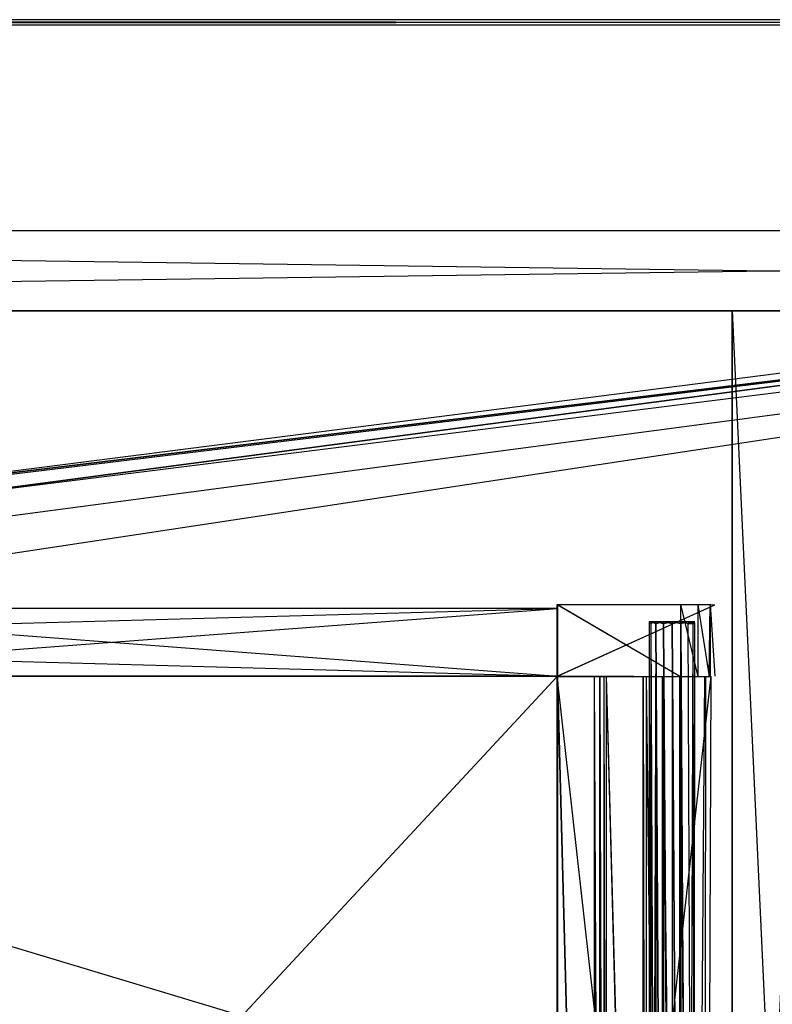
# Model space of a CAD drawing. Extents: x 0 to 1.4, y -0.5 to 0.
# Tile 18 of 39: x 0.52 to 0.7, y -0.23 to 0. Entities that reach past the tile are written whole.
import ezdxf

# ---------------------------------------------------------------- set-up
doc = ezdxf.new("R2010")
doc.units = 0
for name, color, linetype in [('L10_DRAWERBOX_LEGATO_SIP_4_X_58', 7, 'CONTINUOUS'), ('L12_DRAWERBOX_LEGATO_SIP_2_X_21', 7, 'CONTINUOUS'), ('L14_DRAWERBOX_LEGATO_SIP_0_X_37', 7, 'CONTINUOUS'), ('L17_KORPUS_LEGATO_MS_X_190__Y_4', 7, 'CONTINUOUS'), ('L19_KORPUS_LEGATO_BO_X_13620__Y', 7, 'CONTINUOUS'), ('L20_KORPUS_LEGATO_RWT_X_13620__', 7, 'CONTINUOUS'), ('L27_PLATTE_LEGATO_N_B13300__0__', 7, 'CONTINUOUS'), ('L37_DRAWERBOX_LEGATO_REL_7_X_13', 7, 'CONTINUOUS'), ('L39_DRAWERBOX_LEGATO_REL_5_X_36', 7, 'CONTINUOUS'), ('L41_DRAWERBOX_LEGATO_REL_3_X_58', 7, 'CONTINUOUS'), ('L42_DRAWERBOX_LEGATO_REL_2_X_58', 7, 'CONTINUOUS'), ('L44_DRAWERBOX_LEGATO_REL_0_X_37', 7, 'CONTINUOUS'), ('L7_DRAWERBOX_LEGATO_SIP_7_X_365', 7, 'CONTINUOUS')]:
    doc.layers.add(name, color=color, linetype=linetype)

msp = doc.modelspace()

# ---------------------------------------------------------------- linework, layer by layer
at = {"layer": 'L10_DRAWERBOX_LEGATO_SIP_4_X_58', "color": 8}
for points, invisible_edges in [([(0.649054, -0.1555, 0.398), (0.438301, -0.382499, 0.398), (0.438301, -0.1555, 0.398), (0.649054, -0.1555, 0.398)], 13), ([(0.438301, -0.382499, 0.398), (0.649054, -0.1555, 0.398), (0.649054, -0.382499, 0.398), (0.438301, -0.382499, 0.398)], 14), ([(0.649054, -0.382499, 0.382), (0.438301, -0.1555, 0.382), (0.438301, -0.382499, 0.382), (0.649054, -0.382499, 0.382)], 13), ([(0.438301, -0.1555, 0.382), (0.649054, -0.382499, 0.382), (0.649054, -0.1555, 0.382), (0.438301, -0.1555, 0.382)], 14), ([(0.649054, -0.1555, 0.382), (0.438301, -0.1555, 0.398), (0.438301, -0.1555, 0.382), (0.649054, -0.1555, 0.382)], 13), ([(0.438301, -0.1555, 0.398), (0.649054, -0.1555, 0.382), (0.649054, -0.1555, 0.398), (0.438301, -0.1555, 0.398)], 14), ([(0.649054, -0.382499, 0.398), (0.649054, -0.1555, 0.382), (0.649054, -0.382499, 0.382), (0.649054, -0.382499, 0.398)], 13), ([(0.649054, -0.1555, 0.382), (0.649054, -0.382499, 0.398), (0.649054, -0.1555, 0.398), (0.649054, -0.1555, 0.382)], 14)]:
    msp.add_3dface(points, dxfattribs=dict(at, invisible_edges=invisible_edges))
at = {"layer": 'L12_DRAWERBOX_LEGATO_SIP_2_X_21', "color": 8}
for points, invisible_edges in [([(0.649054, -0.1555, 0.466), (0.438014, -0.1395, 0.466), (0.438014, -0.1555, 0.466), (0.649054, -0.1555, 0.466)], 13), ([(0.438014, -0.1395, 0.466), (0.649054, -0.1555, 0.466), (0.649054, -0.1395, 0.466), (0.438014, -0.1395, 0.466)], 14), ([(0.438014, -0.1395, 0.466), (0.649054, -0.1395, 0.382), (0.438014, -0.1395, 0.382), (0.438014, -0.1395, 0.466)], 13), ([(0.649054, -0.1395, 0.382), (0.438014, -0.1395, 0.466), (0.649054, -0.1395, 0.466), (0.649054, -0.1395, 0.382)], 14), ([(0.649054, -0.1395, 0.382), (0.438014, -0.1555, 0.382), (0.438014, -0.1395, 0.382), (0.649054, -0.1395, 0.382)], 13), ([(0.438014, -0.1555, 0.382), (0.649054, -0.1395, 0.382), (0.649054, -0.1555, 0.382), (0.438014, -0.1555, 0.382)], 14), ([(0.649054, -0.1555, 0.382), (0.649054, -0.1395, 0.466), (0.649054, -0.1555, 0.466), (0.649054, -0.1555, 0.382)], 13), ([(0.649054, -0.1395, 0.466), (0.649054, -0.1555, 0.382), (0.649054, -0.1395, 0.382), (0.649054, -0.1395, 0.466)], 14), ([(0.649054, -0.1555, 0.466), (0.438014, -0.1555, 0.382), (0.649054, -0.1555, 0.382), (0.649054, -0.1555, 0.466)], 13), ([(0.438014, -0.1555, 0.382), (0.649054, -0.1555, 0.466), (0.438014, -0.1555, 0.466), (0.438014, -0.1555, 0.382)], 14)]:
    msp.add_3dface(points, dxfattribs=dict(at, invisible_edges=invisible_edges))
at = {"layer": 'L14_DRAWERBOX_LEGATO_SIP_0_X_37', "color": 8}
for points, invisible_edges in [([(0.649054, -0.138513, 0.467076), (0.682372, -0.138536, 0.465087), (0.685302, -0.138468, 0.457627), (0.649054, -0.138513, 0.467076)], 14), ([(0.649054, -0.138513, 0.467076), (0.685302, -0.138468, 0.457627), (0.686397, -0.138651, 0.382007), (0.649054, -0.138513, 0.467076)], 14), ([(0.649054, -0.138513, 0.467076), (0.67826, -0.138525, 0.467023), (0.682372, -0.138536, 0.465087), (0.649054, -0.138513, 0.467076)], 14), ([(0.649054, -0.138513, 0.467076), (0.686397, -0.138651, 0.382007), (0.649054, -0.13865, 0.382), (0.649054, -0.138513, 0.467076)], 14), ([(0.649054, -0.138513, 0.467076), (0.649054, -0.1555, 0.382), (0.649054, -0.155637, 0.467076), (0.649054, -0.138513, 0.467076)], 13), ([(0.649054, -0.1555, 0.382), (0.649054, -0.138513, 0.467076), (0.649054, -0.13865, 0.382), (0.649054, -0.1555, 0.382)], 14), ([(0.67826, -0.155625, 0.467023), (0.649054, -0.138513, 0.467076), (0.649054, -0.155637, 0.467076), (0.67826, -0.155625, 0.467023)], 13), ([(0.649054, -0.138513, 0.467076), (0.67826, -0.155625, 0.467023), (0.67826, -0.138525, 0.467023), (0.649054, -0.138513, 0.467076)], 14), ([(0.686397, -0.138651, 0.382007), (0.649054, -0.1555, 0.382), (0.649054, -0.13865, 0.382), (0.686397, -0.138651, 0.382007)], 13), ([(0.649054, -0.1555, 0.382), (0.686397, -0.138651, 0.382007), (0.686397, -0.155499, 0.382007), (0.649054, -0.1555, 0.382)], 14), ([(0.682372, -0.155614, 0.465087), (0.67826, -0.138525, 0.467023), (0.67826, -0.155625, 0.467023), (0.682372, -0.155614, 0.465087)], 13), ([(0.67826, -0.138525, 0.467023), (0.682372, -0.155614, 0.465087), (0.682372, -0.138536, 0.465087), (0.67826, -0.138525, 0.467023)], 14), ([(0.682372, -0.138536, 0.465087), (0.685057, -0.138542, 0.461336), (0.685302, -0.138468, 0.457627), (0.682372, -0.138536, 0.465087)], 14), ([(0.685057, -0.155608, 0.461336), (0.682372, -0.138536, 0.465087), (0.682372, -0.155614, 0.465087), (0.685057, -0.155608, 0.461336)], 13), ([(0.682372, -0.138536, 0.465087), (0.685057, -0.155608, 0.461336), (0.685057, -0.138542, 0.461336), (0.682372, -0.138536, 0.465087)], 14), ([(0.685302, -0.138468, 0.457627), (0.685057, -0.155608, 0.461336), (0.685302, -0.155682, 0.457627), (0.685302, -0.138468, 0.457627)], 13), ([(0.685057, -0.155608, 0.461336), (0.685302, -0.138468, 0.457627), (0.685057, -0.138542, 0.461336), (0.685057, -0.155608, 0.461336)], 14), ([(0.686397, -0.155499, 0.382007), (0.685302, -0.138468, 0.457627), (0.685302, -0.155682, 0.457627), (0.686397, -0.155499, 0.382007)], 13), ([(0.685302, -0.138468, 0.457627), (0.686397, -0.155499, 0.382007), (0.686397, -0.138651, 0.382007), (0.685302, -0.138468, 0.457627)], 14), ([(0.685302, -0.155682, 0.457627), (0.649054, -0.1555, 0.382), (0.686397, -0.155499, 0.382007), (0.685302, -0.155682, 0.457627)], 14), ([(0.649054, -0.155637, 0.467076), (0.649054, -0.1555, 0.382), (0.685302, -0.155682, 0.457627), (0.649054, -0.155637, 0.467076)], 14), ([(0.649054, -0.155637, 0.467076), (0.685302, -0.155682, 0.457627), (0.682372, -0.155614, 0.465087), (0.649054, -0.155637, 0.467076)], 14), ([(0.649054, -0.155637, 0.467076), (0.682372, -0.155614, 0.465087), (0.67826, -0.155625, 0.467023), (0.649054, -0.155637, 0.467076)], 14), ([(0.682372, -0.155614, 0.465087), (0.685302, -0.155682, 0.457627), (0.685057, -0.155608, 0.461336), (0.682372, -0.155614, 0.465087)], 14)]:
    msp.add_3dface(points, dxfattribs=dict(at, invisible_edges=invisible_edges))
at = {"layer": 'L17_KORPUS_LEGATO_MS_X_190__Y_4', "color": 8}
for points, invisible_edges in [([(0.6905, -0.478, 0.483), (0.6905, -0.069, 0.02), (0.6905, -0.478, 0.02), (0.6905, -0.478, 0.483)], 13), ([(0.6905, -0.069, 0.02), (0.6905, -0.478, 0.483), (0.6905, -0.069, 0.483), (0.6905, -0.069, 0.02)], 14), ([(0.6905, -0.069, 0.483), (0.7095, -0.069, 0.02), (0.6905, -0.069, 0.02), (0.6905, -0.069, 0.483)], 13), ([(0.7095, -0.069, 0.02), (0.6905, -0.069, 0.483), (0.7095, -0.069, 0.483), (0.7095, -0.069, 0.02)], 14), ([(0.7095, -0.069, 0.02), (0.6905, -0.478, 0.02), (0.6905, -0.069, 0.02), (0.7095, -0.069, 0.02)], 13), ([(0.6905, -0.478, 0.02), (0.7095, -0.069, 0.02), (0.7095, -0.478, 0.02), (0.6905, -0.478, 0.02)], 14), ([(0.7095, -0.478, 0.483), (0.6905, -0.069, 0.483), (0.6905, -0.478, 0.483), (0.7095, -0.478, 0.483)], 13), ([(0.6905, -0.069, 0.483), (0.7095, -0.478, 0.483), (0.7095, -0.069, 0.483), (0.6905, -0.069, 0.483)], 14)]:
    msp.add_3dface(points, dxfattribs=dict(at, invisible_edges=invisible_edges))
at = {"layer": 'L19_KORPUS_LEGATO_BO_X_13620__Y', "color": 8}
for points, invisible_edges in [([(1.381, -0.4785, 0.02), (0.019, -0.069, 0.02), (0.019, -0.4785, 0.02), (1.381, -0.4785, 0.02)], 13), ([(0.019, -0.069, 0.02), (1.381, -0.4785, 0.02), (1.381, -0.069, 0.02), (0.019, -0.069, 0.02)], 14), ([(1.381, -0.069, 0.001), (0.019, -0.4785, 0.001), (0.019, -0.069, 0.001), (1.381, -0.069, 0.001)], 13), ([(0.019, -0.4785, 0.001), (1.381, -0.069, 0.001), (1.381, -0.4785, 0.001), (0.019, -0.4785, 0.001)], 14), ([(0.019, -0.069, 0.02), (1.381, -0.069, 0.001), (0.019, -0.069, 0.001), (0.019, -0.069, 0.02)], 13), ([(1.381, -0.069, 0.001), (0.019, -0.069, 0.02), (1.381, -0.069, 0.02), (1.381, -0.069, 0.001)], 14)]:
    msp.add_3dface(points, dxfattribs=dict(at, invisible_edges=invisible_edges))
at = {"layer": 'L20_KORPUS_LEGATO_RWT_X_13620__', "color": 8}
for points, invisible_edges in [([(0.019, -0.05, 0.1605), (1.381, -0.05, 0.0005), (0.019, -0.05, 0.0005), (0.019, -0.05, 0.1605)], 13), ([(1.381, -0.05, 0.0005), (0.019, -0.05, 0.1605), (1.381, -0.05, 0.1605), (1.381, -0.05, 0.0005)], 14), ([(1.381, -0.05, 0.0005), (0.019, -0.069, 0.0005), (0.019, -0.05, 0.0005), (1.381, -0.05, 0.0005)], 13), ([(0.019, -0.069, 0.0005), (1.381, -0.05, 0.0005), (1.381, -0.069, 0.0005), (0.019, -0.069, 0.0005)], 14), ([(1.381, -0.069, 0.1605), (0.019, -0.05, 0.1605), (0.019, -0.069, 0.1605), (1.381, -0.069, 0.1605)], 13), ([(0.019, -0.05, 0.1605), (1.381, -0.069, 0.1605), (1.381, -0.05, 0.1605), (0.019, -0.05, 0.1605)], 14), ([(1.381, -0.069, 0.0005), (0.019, -0.069, 0.1605), (0.019, -0.069, 0.0005), (1.381, -0.069, 0.0005)], 13), ([(0.019, -0.069, 0.1605), (1.381, -0.069, 0.0005), (1.381, -0.069, 0.1605), (0.019, -0.069, 0.1605)], 14)]:
    msp.add_3dface(points, dxfattribs=dict(at, invisible_edges=invisible_edges))
at = {"layer": 'L27_PLATTE_LEGATO_N_B13300__0__', "color": 8}
for points, invisible_edges in [([(0.00192, 0, 0.548361), (1.398322, 0, 0.544378), (0.00192, 0, 0.544378), (0.00192, 0, 0.548361)], 13), ([(1.398322, 0, 0.544378), (0.00192, 0, 0.548361), (1.398322, 0, 0.548361), (1.398322, 0, 0.544378)], 14), ([(0.00192, 0, 0.55), (1.398322, 0, 0.548361), (0.00192, 0, 0.548361), (0.00192, 0, 0.55)], 13), ([(1.398322, 0, 0.548361), (0.00192, 0, 0.55), (1.398322, 0, 0.55), (1.398322, 0, 0.548361)], 14), ([(0.00192, 0, 0.5432), (1.397308, 0, 0.542564), (0.002934, 0, 0.542564), (0.00192, 0, 0.5432)], 13), ([(1.397308, 0, 0.542564), (0.00192, 0, 0.5432), (1.398322, 0, 0.5432), (1.397308, 0, 0.542564)], 14), ([(0.00192, 0, 0.544378), (1.398322, 0, 0.5432), (0.00192, 0, 0.5432), (0.00192, 0, 0.544378)], 13), ([(1.398322, 0, 0.5432), (0.00192, 0, 0.544378), (1.398322, 0, 0.544378), (1.398322, 0, 0.5432)], 14), ([(1.398322, -0.001197, 0.55), (0.00192, 0, 0.55), (0.00192, -0.001197, 0.55), (1.398322, -0.001197, 0.55)], 13), ([(0.00192, 0, 0.55), (1.398322, -0.001197, 0.55), (1.398322, 0, 0.55), (0.00192, 0, 0.55)], 14), ([(0.002934, 0, 0.542564), (1.350281, 0, 0.513069), (0.049961, 0, 0.513069), (0.002934, 0, 0.542564)], 13), ([(1.350281, 0, 0.513069), (0.002934, 0, 0.542564), (1.397308, 0, 0.542564), (1.350281, 0, 0.513069)], 14), ([(0.049961, 0, 0.513069), (1.348577, 0, 0.512), (0.051665, 0, 0.512), (0.049961, 0, 0.513069)], 13), ([(1.348577, 0, 0.512), (0.049961, 0, 0.513069), (1.350281, 0, 0.513069), (1.348577, 0, 0.512)], 14), ([(1.348577, 0, 0.512), (0.051665, -0.001197, 0.512), (0.051665, 0, 0.512), (1.348577, 0, 0.512)], 13), ([(0.051665, -0.001197, 0.512), (1.348577, 0, 0.512), (1.348577, -0.001197, 0.512), (0.051665, -0.001197, 0.512)], 14), ([(0.00192, -0.001197, 0.55), (0.332226, -0.129992, 0.55), (1.398322, -0.001197, 0.55), (0.00192, -0.001197, 0.55)], 13), ([(0.332383, -0.130785, 0.512), (0.051665, -0.001197, 0.512), (1.348577, -0.001197, 0.512), (0.332383, -0.130785, 0.512)], 13), ([(1.398322, -0.001197, 0.55), (0.332226, -0.129992, 0.55), (0.350233, -0.128218, 0.55), (1.398322, -0.001197, 0.55)], 10), ([(0.332383, -0.130785, 0.512), (1.348577, -0.001197, 0.512), (0.350233, -0.129027, 0.512), (0.332383, -0.130785, 0.512)], 10), ([(1.398322, -0.001197, 0.55), (0.350233, -0.128218, 0.55), (0.368241, -0.129992, 0.55), (1.398322, -0.001197, 0.55)], 13), ([(0.350233, -0.129027, 0.512), (1.348577, -0.001197, 0.512), (0.368083, -0.130785, 0.512), (0.350233, -0.129027, 0.512)], 13), ([(0.368083, -0.130785, 0.512), (1.348577, -0.001197, 0.512), (0.385247, -0.135991, 0.512), (0.368083, -0.130785, 0.512)], 10), ([(1.398322, -0.001197, 0.55), (0.368241, -0.129992, 0.55), (0.385557, -0.135245, 0.55), (1.398322, -0.001197, 0.55)], 10), ([(0.385247, -0.135991, 0.512), (1.348577, -0.001197, 0.512), (0.401066, -0.144446, 0.512), (0.385247, -0.135991, 0.512)], 13), ([(1.398322, -0.001197, 0.55), (0.385557, -0.135245, 0.55), (0.401515, -0.143774, 0.55), (1.398322, -0.001197, 0.55)], 13), ([(0.401066, -0.144446, 0.512), (1.348577, -0.001197, 0.512), (0.414931, -0.155825, 0.512), (0.401066, -0.144446, 0.512)], 15), ([(1.398322, -0.001197, 0.55), (0.401515, -0.143774, 0.55), (0.415502, -0.155254, 0.55), (1.398322, -0.001197, 0.55)], 15), ([(0.414931, -0.155825, 0.512), (1.348577, -0.001197, 0.512), (0.42631, -0.16969, 0.512), (0.414931, -0.155825, 0.512)], 15), ([(1.398322, -0.001197, 0.55), (0.415502, -0.155254, 0.55), (0.426982, -0.169241, 0.55), (1.398322, -0.001197, 0.55)], 15), ([(0.42631, -0.16969, 0.512), (1.348577, -0.001197, 0.512), (0.434765, -0.185509, 0.512), (0.42631, -0.16969, 0.512)], 15), ([(1.398322, -0.001197, 0.55), (0.426982, -0.169241, 0.55), (0.435512, -0.185199, 0.55), (1.398322, -0.001197, 0.55)], 15), ([(0.434765, -0.185509, 0.512), (1.348577, -0.001197, 0.512), (0.439972, -0.202673, 0.512), (0.434765, -0.185509, 0.512)], 15), ([(1.398322, -0.001197, 0.55), (0.435512, -0.185199, 0.55), (0.440764, -0.202515, 0.55), (1.398322, -0.001197, 0.55)], 15), ([(0.439972, -0.202673, 0.512), (1.348577, -0.001197, 0.512), (0.44173, -0.220523, 0.512), (0.439972, -0.202673, 0.512)], 15), ([(1.398322, -0.001197, 0.55), (0.440764, -0.202515, 0.55), (0.442538, -0.220523, 0.55), (1.398322, -0.001197, 0.55)], 15), ([(0.44173, -0.220523, 0.512), (1.348577, -0.001197, 0.512), (1.348577, -0.220523, 0.512), (0.44173, -0.220523, 0.512)], 15), ([(1.398322, -0.001197, 0.55), (0.442538, -0.220523, 0.55), (1.398322, -0.220523, 0.55), (1.398322, -0.001197, 0.55)], 15), ([(1.348577, -0.448631, 0.512), (0.439972, -0.238373, 0.512), (0.44173, -0.220523, 0.512), (1.348577, -0.448631, 0.512)], 15), ([(0.440764, -0.23853, 0.55), (1.398322, -0.498375, 0.55), (0.442538, -0.220523, 0.55), (0.440764, -0.23853, 0.55)], 15), ([(1.348577, -0.448631, 0.512), (0.44173, -0.220523, 0.512), (1.348577, -0.220523, 0.512), (1.348577, -0.448631, 0.512)], 15), ([(0.442538, -0.220523, 0.55), (1.398322, -0.498375, 0.55), (1.398322, -0.220523, 0.55), (0.442538, -0.220523, 0.55)], 15)]:
    msp.add_3dface(points, dxfattribs=dict(at, invisible_edges=invisible_edges))
at = {"layer": 'L37_DRAWERBOX_LEGATO_REL_7_X_13', "color": 8}
for points, invisible_edges in [([(0.670831, -0.143025, 0.1666), (0.671243, -0.142651, 0.164526), (0.671243, -0.143025, 0.164526), (0.670831, -0.143025, 0.1666)], 13), ([(0.671243, -0.142651, 0.164526), (0.670831, -0.143025, 0.1666), (0.670831, -0.142651, 0.1666), (0.671243, -0.142651, 0.164526)], 14), ([(0.671243, -0.143025, 0.168674), (0.670831, -0.142651, 0.1666), (0.670831, -0.143025, 0.1666), (0.671243, -0.143025, 0.168674)], 13), ([(0.670831, -0.142651, 0.1666), (0.671243, -0.143025, 0.168674), (0.671243, -0.142651, 0.168674), (0.670831, -0.142651, 0.1666)], 14), ([(0.671243, -0.142651, 0.168674), (0.672013, -0.142651, 0.1666), (0.670831, -0.142651, 0.1666), (0.671243, -0.142651, 0.168674)], 13), ([(0.670831, -0.142651, 0.1666), (0.672335, -0.142651, 0.164979), (0.671243, -0.142651, 0.164526), (0.670831, -0.142651, 0.1666)], 13), ([(0.672335, -0.142651, 0.164979), (0.670831, -0.142651, 0.1666), (0.672013, -0.142651, 0.1666), (0.672335, -0.142651, 0.164979)], 14), ([(0.670831, -0.452987, 0.1666), (0.671243, -0.143025, 0.164526), (0.671243, -0.452987, 0.164526), (0.670831, -0.452987, 0.1666)], 13), ([(0.671243, -0.143025, 0.164526), (0.670831, -0.452987, 0.1666), (0.670831, -0.143025, 0.1666), (0.671243, -0.143025, 0.164526)], 14), ([(0.671243, -0.452987, 0.168674), (0.670831, -0.143025, 0.1666), (0.670831, -0.452987, 0.1666), (0.671243, -0.452987, 0.168674)], 13), ([(0.670831, -0.143025, 0.1666), (0.671243, -0.452987, 0.168674), (0.671243, -0.143025, 0.168674), (0.670831, -0.143025, 0.1666)], 14), ([(0.671243, -0.143025, 0.164526), (0.672418, -0.142651, 0.162768), (0.672418, -0.143025, 0.162768), (0.671243, -0.143025, 0.164526)], 13), ([(0.672418, -0.142651, 0.162768), (0.671243, -0.143025, 0.164526), (0.671243, -0.142651, 0.164526), (0.672418, -0.142651, 0.162768)], 14), ([(0.672418, -0.143025, 0.170432), (0.671243, -0.142651, 0.168674), (0.671243, -0.143025, 0.168674), (0.672418, -0.143025, 0.170432)], 13), ([(0.671243, -0.142651, 0.168674), (0.672418, -0.143025, 0.170432), (0.672418, -0.142651, 0.170432), (0.671243, -0.142651, 0.168674)], 14), ([(0.671243, -0.142651, 0.168674), (0.673254, -0.142651, 0.169596), (0.672335, -0.142651, 0.168221), (0.671243, -0.142651, 0.168674)], 13), ([(0.673254, -0.142651, 0.169596), (0.671243, -0.142651, 0.168674), (0.672418, -0.142651, 0.170432), (0.673254, -0.142651, 0.169596)], 14), ([(0.672013, -0.142651, 0.1666), (0.671243, -0.142651, 0.168674), (0.672335, -0.142651, 0.168221), (0.672013, -0.142651, 0.1666)], 14), ([(0.671243, -0.142651, 0.164526), (0.673254, -0.142651, 0.163604), (0.672418, -0.142651, 0.162768), (0.671243, -0.142651, 0.164526)], 13), ([(0.673254, -0.142651, 0.163604), (0.671243, -0.142651, 0.164526), (0.672335, -0.142651, 0.164979), (0.673254, -0.142651, 0.163604)], 14), ([(0.671243, -0.452987, 0.164526), (0.672418, -0.143025, 0.162768), (0.672418, -0.452987, 0.162768), (0.671243, -0.452987, 0.164526)], 13), ([(0.672418, -0.143025, 0.162768), (0.671243, -0.452987, 0.164526), (0.671243, -0.143025, 0.164526), (0.672418, -0.143025, 0.162768)], 14), ([(0.672418, -0.452987, 0.170432), (0.671243, -0.143025, 0.168674), (0.671243, -0.452987, 0.168674), (0.672418, -0.452987, 0.170432)], 13), ([(0.671243, -0.143025, 0.168674), (0.672418, -0.452987, 0.170432), (0.672418, -0.143025, 0.170432), (0.671243, -0.143025, 0.168674)], 14), ([(0.680164, -0.142651, 0.164979), (0.672335, -0.142651, 0.164979), (0.672013, -0.142651, 0.1666), (0.680164, -0.142651, 0.164979)], 10), ([(0.680164, -0.142651, 0.164979), (0.672013, -0.142651, 0.1666), (0.680487, -0.142651, 0.1666), (0.680164, -0.142651, 0.164979)], 13), ([(0.680487, -0.142651, 0.1666), (0.672013, -0.142651, 0.1666), (0.680164, -0.142651, 0.168221), (0.680487, -0.142651, 0.1666)], 10), ([(0.680164, -0.142651, 0.168221), (0.672013, -0.142651, 0.1666), (0.672335, -0.142651, 0.168221), (0.680164, -0.142651, 0.168221)], 13), ([(0.680164, -0.142651, 0.164979), (0.673254, -0.142651, 0.163604), (0.672335, -0.142651, 0.164979), (0.680164, -0.142651, 0.164979)], 13), ([(0.680164, -0.142651, 0.168221), (0.672335, -0.142651, 0.168221), (0.679246, -0.142651, 0.169596), (0.680164, -0.142651, 0.168221)], 14), ([(0.679246, -0.142651, 0.169596), (0.672335, -0.142651, 0.168221), (0.673254, -0.142651, 0.169596), (0.679246, -0.142651, 0.169596)], 15), ([(0.674176, -0.142651, 0.161593), (0.672418, -0.143025, 0.162768), (0.672418, -0.142651, 0.162768), (0.674176, -0.142651, 0.161593)], 13), ([(0.672418, -0.143025, 0.162768), (0.674176, -0.142651, 0.161593), (0.674176, -0.143025, 0.161593), (0.672418, -0.143025, 0.162768)], 14), ([(0.672418, -0.142651, 0.170432), (0.674628, -0.142651, 0.170514), (0.673254, -0.142651, 0.169596), (0.672418, -0.142651, 0.170432)], 13), ([(0.674628, -0.142651, 0.170514), (0.672418, -0.142651, 0.170432), (0.674176, -0.142651, 0.171607), (0.674628, -0.142651, 0.170514)], 14), ([(0.672418, -0.142651, 0.162768), (0.674628, -0.142651, 0.162686), (0.674176, -0.142651, 0.161593), (0.672418, -0.142651, 0.162768)], 13), ([(0.674628, -0.142651, 0.162686), (0.672418, -0.142651, 0.162768), (0.673254, -0.142651, 0.163604), (0.674628, -0.142651, 0.162686)], 14), ([(0.674176, -0.143025, 0.171607), (0.672418, -0.142651, 0.170432), (0.672418, -0.143025, 0.170432), (0.674176, -0.143025, 0.171607)], 13), ([(0.672418, -0.142651, 0.170432), (0.674176, -0.143025, 0.171607), (0.674176, -0.142651, 0.171607), (0.672418, -0.142651, 0.170432)], 14), ([(0.672418, -0.143025, 0.162768), (0.674176, -0.452987, 0.161593), (0.672418, -0.452987, 0.162768), (0.672418, -0.143025, 0.162768)], 13), ([(0.674176, -0.452987, 0.161593), (0.672418, -0.143025, 0.162768), (0.674176, -0.143025, 0.161593), (0.674176, -0.452987, 0.161593)], 14), ([(0.674176, -0.452987, 0.171607), (0.672418, -0.143025, 0.170432), (0.672418, -0.452987, 0.170432), (0.674176, -0.452987, 0.171607)], 13), ([(0.672418, -0.143025, 0.170432), (0.674176, -0.452987, 0.171607), (0.674176, -0.143025, 0.171607), (0.672418, -0.143025, 0.170432)], 14), ([(0.679246, -0.142651, 0.163604), (0.674628, -0.142651, 0.162686), (0.673254, -0.142651, 0.163604), (0.679246, -0.142651, 0.163604)], 13), ([(0.679246, -0.142651, 0.163604), (0.673254, -0.142651, 0.163604), (0.680164, -0.142651, 0.164979), (0.679246, -0.142651, 0.163604)], 10), ([(0.679246, -0.142651, 0.169596), (0.673254, -0.142651, 0.169596), (0.677871, -0.142651, 0.170514), (0.679246, -0.142651, 0.169596)], 10), ([(0.677871, -0.142651, 0.170514), (0.673254, -0.142651, 0.169596), (0.674628, -0.142651, 0.170514), (0.677871, -0.142651, 0.170514)], 13), ([(0.67625, -0.142651, 0.161181), (0.674176, -0.143025, 0.161593), (0.674176, -0.142651, 0.161593), (0.67625, -0.142651, 0.161181)], 13), ([(0.674176, -0.143025, 0.161593), (0.67625, -0.142651, 0.161181), (0.67625, -0.143025, 0.161181), (0.674176, -0.143025, 0.161593)], 14), ([(0.67625, -0.143025, 0.172019), (0.674176, -0.142651, 0.171607), (0.674176, -0.143025, 0.171607), (0.67625, -0.143025, 0.172019)], 13), ([(0.674176, -0.142651, 0.171607), (0.67625, -0.143025, 0.172019), (0.67625, -0.142651, 0.172019), (0.674176, -0.142651, 0.171607)], 14), ([(0.674176, -0.142651, 0.171607), (0.67625, -0.142651, 0.170837), (0.674628, -0.142651, 0.170514), (0.674176, -0.142651, 0.171607)], 13), ([(0.67625, -0.142651, 0.170837), (0.674176, -0.142651, 0.171607), (0.67625, -0.142651, 0.172019), (0.67625, -0.142651, 0.170837)], 14), ([(0.674176, -0.142651, 0.161593), (0.67625, -0.142651, 0.162363), (0.67625, -0.142651, 0.161181), (0.674176, -0.142651, 0.161593)], 13), ([(0.67625, -0.142651, 0.162363), (0.674176, -0.142651, 0.161593), (0.674628, -0.142651, 0.162686), (0.67625, -0.142651, 0.162363)], 14), ([(0.674176, -0.143025, 0.161593), (0.67625, -0.452987, 0.161181), (0.674176, -0.452987, 0.161593), (0.674176, -0.143025, 0.161593)], 13), ([(0.67625, -0.452987, 0.161181), (0.674176, -0.143025, 0.161593), (0.67625, -0.143025, 0.161181), (0.67625, -0.452987, 0.161181)], 14), ([(0.67625, -0.452987, 0.172019), (0.674176, -0.143025, 0.171607), (0.674176, -0.452987, 0.171607), (0.67625, -0.452987, 0.172019)], 13), ([(0.674176, -0.143025, 0.171607), (0.67625, -0.452987, 0.172019), (0.67625, -0.143025, 0.172019), (0.674176, -0.143025, 0.171607)], 14), ([(0.674628, -0.142651, 0.162686), (0.677871, -0.142651, 0.162686), (0.67625, -0.142651, 0.162363), (0.674628, -0.142651, 0.162686)], 13), ([(0.677871, -0.142651, 0.162686), (0.674628, -0.142651, 0.162686), (0.679246, -0.142651, 0.163604), (0.677871, -0.142651, 0.162686)], 10), ([(0.677871, -0.142651, 0.170514), (0.674628, -0.142651, 0.170514), (0.67625, -0.142651, 0.170837), (0.677871, -0.142651, 0.170514)], 15), ([(0.678324, -0.143025, 0.171607), (0.67625, -0.142651, 0.172019), (0.67625, -0.143025, 0.172019), (0.678324, -0.143025, 0.171607)], 13), ([(0.67625, -0.142651, 0.172019), (0.678324, -0.143025, 0.171607), (0.678324, -0.142651, 0.171607), (0.67625, -0.142651, 0.172019)], 14), ([(0.678324, -0.142651, 0.161593), (0.67625, -0.143025, 0.161181), (0.67625, -0.142651, 0.161181), (0.678324, -0.142651, 0.161593)], 13), ([(0.67625, -0.143025, 0.161181), (0.678324, -0.142651, 0.161593), (0.678324, -0.143025, 0.161593), (0.67625, -0.143025, 0.161181)], 14), ([(0.67625, -0.142651, 0.162363), (0.678324, -0.142651, 0.161593), (0.67625, -0.142651, 0.161181), (0.67625, -0.142651, 0.162363)], 13), ([(0.678324, -0.142651, 0.161593), (0.67625, -0.142651, 0.162363), (0.677871, -0.142651, 0.162686), (0.678324, -0.142651, 0.161593)], 14), ([(0.67625, -0.142651, 0.170837), (0.678324, -0.142651, 0.171607), (0.677871, -0.142651, 0.170514), (0.67625, -0.142651, 0.170837)], 13), ([(0.678324, -0.142651, 0.171607), (0.67625, -0.142651, 0.170837), (0.67625, -0.142651, 0.172019), (0.678324, -0.142651, 0.171607)], 14), ([(0.678324, -0.452987, 0.171607), (0.67625, -0.143025, 0.172019), (0.67625, -0.452987, 0.172019), (0.678324, -0.452987, 0.171607)], 13), ([(0.67625, -0.143025, 0.172019), (0.678324, -0.452987, 0.171607), (0.678324, -0.143025, 0.171607), (0.67625, -0.143025, 0.172019)], 14), ([(0.67625, -0.143025, 0.161181), (0.678324, -0.452987, 0.161593), (0.67625, -0.452987, 0.161181), (0.67625, -0.143025, 0.161181)], 13), ([(0.678324, -0.452987, 0.161593), (0.67625, -0.143025, 0.161181), (0.678324, -0.143025, 0.161593), (0.678324, -0.452987, 0.161593)], 14), ([(0.677871, -0.142651, 0.162686), (0.680082, -0.142651, 0.162768), (0.678324, -0.142651, 0.161593), (0.677871, -0.142651, 0.162686)], 13), ([(0.680082, -0.142651, 0.162768), (0.677871, -0.142651, 0.162686), (0.679246, -0.142651, 0.163604), (0.680082, -0.142651, 0.162768)], 14), ([(0.677871, -0.142651, 0.170514), (0.680082, -0.142651, 0.170432), (0.679246, -0.142651, 0.169596), (0.677871, -0.142651, 0.170514)], 13), ([(0.680082, -0.142651, 0.170432), (0.677871, -0.142651, 0.170514), (0.678324, -0.142651, 0.171607), (0.680082, -0.142651, 0.170432)], 14), ([(0.680082, -0.143025, 0.170432), (0.678324, -0.142651, 0.171607), (0.678324, -0.143025, 0.171607), (0.680082, -0.143025, 0.170432)], 13), ([(0.678324, -0.142651, 0.171607), (0.680082, -0.143025, 0.170432), (0.680082, -0.142651, 0.170432), (0.678324, -0.142651, 0.171607)], 14), ([(0.680082, -0.142651, 0.162768), (0.678324, -0.143025, 0.161593), (0.678324, -0.142651, 0.161593), (0.680082, -0.142651, 0.162768)], 13), ([(0.678324, -0.143025, 0.161593), (0.680082, -0.142651, 0.162768), (0.680082, -0.143025, 0.162768), (0.678324, -0.143025, 0.161593)], 14), ([(0.680082, -0.452987, 0.170432), (0.678324, -0.143025, 0.171607), (0.678324, -0.452987, 0.171607), (0.680082, -0.452987, 0.170432)], 13), ([(0.678324, -0.143025, 0.171607), (0.680082, -0.452987, 0.170432), (0.680082, -0.143025, 0.170432), (0.678324, -0.143025, 0.171607)], 14), ([(0.678324, -0.143025, 0.161593), (0.680082, -0.452987, 0.162768), (0.678324, -0.452987, 0.161593), (0.678324, -0.143025, 0.161593)], 13), ([(0.680082, -0.452987, 0.162768), (0.678324, -0.143025, 0.161593), (0.680082, -0.143025, 0.162768), (0.680082, -0.452987, 0.162768)], 14), ([(0.679246, -0.142651, 0.163604), (0.681257, -0.142651, 0.164526), (0.680082, -0.142651, 0.162768), (0.679246, -0.142651, 0.163604)], 13), ([(0.681257, -0.142651, 0.164526), (0.679246, -0.142651, 0.163604), (0.680164, -0.142651, 0.164979), (0.681257, -0.142651, 0.164526)], 14), ([(0.679246, -0.142651, 0.169596), (0.681257, -0.142651, 0.168674), (0.680164, -0.142651, 0.168221), (0.679246, -0.142651, 0.169596)], 13), ([(0.681257, -0.142651, 0.168674), (0.679246, -0.142651, 0.169596), (0.680082, -0.142651, 0.170432), (0.681257, -0.142651, 0.168674)], 14), ([(0.681257, -0.142651, 0.168674), (0.680082, -0.143025, 0.170432), (0.681257, -0.143025, 0.168674), (0.681257, -0.142651, 0.168674)], 13), ([(0.680082, -0.143025, 0.170432), (0.681257, -0.142651, 0.168674), (0.680082, -0.142651, 0.170432), (0.680082, -0.143025, 0.170432)], 14), ([(0.680082, -0.142651, 0.162768), (0.681257, -0.143025, 0.164526), (0.680082, -0.143025, 0.162768), (0.680082, -0.142651, 0.162768)], 13), ([(0.681257, -0.143025, 0.164526), (0.680082, -0.142651, 0.162768), (0.681257, -0.142651, 0.164526), (0.681257, -0.143025, 0.164526)], 14), ([(0.681257, -0.143025, 0.168674), (0.680082, -0.452987, 0.170432), (0.681257, -0.452987, 0.168674), (0.681257, -0.143025, 0.168674)], 13), ([(0.680082, -0.452987, 0.170432), (0.681257, -0.143025, 0.168674), (0.680082, -0.143025, 0.170432), (0.680082, -0.452987, 0.170432)], 14), ([(0.680082, -0.143025, 0.162768), (0.681257, -0.452987, 0.164526), (0.680082, -0.452987, 0.162768), (0.680082, -0.143025, 0.162768)], 13), ([(0.681257, -0.452987, 0.164526), (0.680082, -0.143025, 0.162768), (0.681257, -0.143025, 0.164526), (0.681257, -0.452987, 0.164526)], 14), ([(0.680164, -0.142651, 0.164979), (0.681669, -0.142651, 0.1666), (0.681257, -0.142651, 0.164526), (0.680164, -0.142651, 0.164979)], 13), ([(0.681669, -0.142651, 0.1666), (0.680164, -0.142651, 0.164979), (0.680487, -0.142651, 0.1666), (0.681669, -0.142651, 0.1666)], 14), ([(0.681257, -0.142651, 0.168674), (0.680487, -0.142651, 0.1666), (0.680164, -0.142651, 0.168221), (0.681257, -0.142651, 0.168674)], 14), ([(0.680487, -0.142651, 0.1666), (0.681257, -0.142651, 0.168674), (0.681669, -0.142651, 0.1666), (0.680487, -0.142651, 0.1666)], 13), ([(0.681669, -0.142651, 0.1666), (0.681257, -0.143025, 0.168674), (0.681669, -0.143025, 0.1666), (0.681669, -0.142651, 0.1666)], 13), ([(0.681257, -0.143025, 0.168674), (0.681669, -0.142651, 0.1666), (0.681257, -0.142651, 0.168674), (0.681257, -0.143025, 0.168674)], 14), ([(0.681257, -0.142651, 0.164526), (0.681669, -0.143025, 0.1666), (0.681257, -0.143025, 0.164526), (0.681257, -0.142651, 0.164526)], 13), ([(0.681669, -0.143025, 0.1666), (0.681257, -0.142651, 0.164526), (0.681669, -0.142651, 0.1666), (0.681669, -0.143025, 0.1666)], 14), ([(0.681669, -0.143025, 0.1666), (0.681257, -0.452987, 0.168674), (0.681669, -0.452987, 0.1666), (0.681669, -0.143025, 0.1666)], 13), ([(0.681257, -0.452987, 0.168674), (0.681669, -0.143025, 0.1666), (0.681257, -0.143025, 0.168674), (0.681257, -0.452987, 0.168674)], 14), ([(0.681257, -0.143025, 0.164526), (0.681669, -0.452987, 0.1666), (0.681257, -0.452987, 0.164526), (0.681257, -0.143025, 0.164526)], 13), ([(0.681669, -0.452987, 0.1666), (0.681257, -0.143025, 0.164526), (0.681669, -0.143025, 0.1666), (0.681669, -0.452987, 0.1666)], 14)]:
    msp.add_3dface(points, dxfattribs=dict(at, invisible_edges=invisible_edges))
at = {"layer": 'L39_DRAWERBOX_LEGATO_REL_5_X_36', "color": 8}
for points, invisible_edges in [([(0.649015, -0.4795, 0.048743), (0.649015, -0.1555, 0.032), (0.649015, -0.4795, 0.032), (0.649015, -0.4795, 0.048743)], 13), ([(0.649015, -0.1555, 0.032), (0.649015, -0.4795, 0.048743), (0.649015, -0.1555, 0.048743), (0.649015, -0.1555, 0.032)], 14), ([(0.649015, -0.1555, 0.032), (0.6855, -0.4795, 0.032), (0.649015, -0.4795, 0.032), (0.649015, -0.1555, 0.032)], 13), ([(0.6855, -0.4795, 0.032), (0.649015, -0.1555, 0.032), (0.6855, -0.1555, 0.032), (0.6855, -0.4795, 0.032)], 14), ([(0.657759, -0.4795, 0.055052), (0.649015, -0.1555, 0.048743), (0.649015, -0.4795, 0.048743), (0.657759, -0.4795, 0.055052)], 13), ([(0.649015, -0.1555, 0.048743), (0.657759, -0.4795, 0.055052), (0.657759, -0.1555, 0.055052), (0.649015, -0.1555, 0.048743)], 14), ([(0.659068, -0.4795, 0.056719), (0.657759, -0.1555, 0.055052), (0.657759, -0.4795, 0.055052), (0.659068, -0.4795, 0.056719)], 13), ([(0.657759, -0.1555, 0.055052), (0.659068, -0.4795, 0.056719), (0.659068, -0.1555, 0.056719), (0.657759, -0.1555, 0.055052)], 14), ([(0.66003, -0.4795, 0.058607), (0.659068, -0.1555, 0.056719), (0.659068, -0.4795, 0.056719), (0.66003, -0.4795, 0.058607)], 13), ([(0.659068, -0.1555, 0.056719), (0.66003, -0.4795, 0.058607), (0.66003, -0.1555, 0.058607), (0.659068, -0.1555, 0.056719)], 14), ([(0.660611, -0.4795, 0.060646), (0.66003, -0.1555, 0.058607), (0.66003, -0.4795, 0.058607), (0.660611, -0.4795, 0.060646)], 13), ([(0.66003, -0.1555, 0.058607), (0.660611, -0.4795, 0.060646), (0.660611, -0.1555, 0.060646), (0.66003, -0.1555, 0.058607)], 14), ([(0.66932, -0.4795, 0.113598), (0.660611, -0.1555, 0.060646), (0.660611, -0.4795, 0.060646), (0.66932, -0.4795, 0.113598)], 13), ([(0.660611, -0.1555, 0.060646), (0.66932, -0.4795, 0.113598), (0.66932, -0.1555, 0.113598), (0.660611, -0.1555, 0.060646)], 14), ([(0.670072, -0.4795, 0.114666), (0.66932, -0.1555, 0.113598), (0.66932, -0.4795, 0.113598), (0.670072, -0.4795, 0.114666)], 13), ([(0.66932, -0.1555, 0.113598), (0.670072, -0.4795, 0.114666), (0.670072, -0.1555, 0.114666), (0.66932, -0.1555, 0.113598)], 14), ([(0.673911, -0.4795, 0.115998), (0.670072, -0.1555, 0.114666), (0.670072, -0.4795, 0.114666), (0.673911, -0.4795, 0.115998)], 13), ([(0.670072, -0.1555, 0.114666), (0.673911, -0.4795, 0.115998), (0.673911, -0.1555, 0.115998), (0.670072, -0.1555, 0.114666)], 14), ([(0.677974, -0.4795, 0.115948), (0.673911, -0.1555, 0.115998), (0.673911, -0.4795, 0.115998), (0.677974, -0.4795, 0.115948)], 13), ([(0.673911, -0.1555, 0.115998), (0.677974, -0.4795, 0.115948), (0.677974, -0.1555, 0.115948), (0.673911, -0.1555, 0.115998)], 14), ([(0.68162, -0.4795, 0.114232), (0.677974, -0.1555, 0.115948), (0.677974, -0.4795, 0.115948), (0.68162, -0.4795, 0.114232)], 13), ([(0.677974, -0.1555, 0.115948), (0.68162, -0.4795, 0.114232), (0.68162, -0.1555, 0.114232), (0.677974, -0.1555, 0.115948)], 14), ([(0.683967, -0.1555, 0.110955), (0.68162, -0.4795, 0.114232), (0.683967, -0.4795, 0.110955), (0.683967, -0.1555, 0.110955)], 13), ([(0.68162, -0.4795, 0.114232), (0.683967, -0.1555, 0.110955), (0.68162, -0.1555, 0.114232), (0.68162, -0.4795, 0.114232)], 14), ([(0.684214, -0.1555, 0.10758), (0.683967, -0.4795, 0.110955), (0.684214, -0.4795, 0.10758), (0.684214, -0.1555, 0.10758)], 13), ([(0.683967, -0.4795, 0.110955), (0.684214, -0.1555, 0.10758), (0.683967, -0.1555, 0.110955), (0.683967, -0.4795, 0.110955)], 14), ([(0.6855, -0.1555, 0.032), (0.684214, -0.4795, 0.10758), (0.6855, -0.4795, 0.032), (0.6855, -0.1555, 0.032)], 13), ([(0.684214, -0.4795, 0.10758), (0.6855, -0.1555, 0.032), (0.684214, -0.1555, 0.10758), (0.684214, -0.4795, 0.10758)], 14)]:
    msp.add_3dface(points, dxfattribs=dict(at, invisible_edges=invisible_edges))
at = {"layer": 'L41_DRAWERBOX_LEGATO_REL_3_X_58', "color": 8}
for points, invisible_edges in [([(0.060485, -0.1555, 0.048), (0.649015, -0.1555, 0.032), (0.060485, -0.1555, 0.032), (0.060485, -0.1555, 0.048)], 13), ([(0.649015, -0.1555, 0.032), (0.060485, -0.1555, 0.048), (0.649015, -0.1555, 0.048), (0.649015, -0.1555, 0.032)], 14), ([(0.649015, -0.4795, 0.048), (0.060485, -0.1555, 0.048), (0.060485, -0.4795, 0.048), (0.649015, -0.4795, 0.048)], 13), ([(0.060485, -0.1555, 0.048), (0.649015, -0.4795, 0.048), (0.649015, -0.1555, 0.048), (0.060485, -0.1555, 0.048)], 14), ([(0.060485, -0.1555, 0.032), (0.649015, -0.4795, 0.032), (0.060485, -0.4795, 0.032), (0.060485, -0.1555, 0.032)], 13), ([(0.649015, -0.4795, 0.032), (0.060485, -0.1555, 0.032), (0.649015, -0.1555, 0.032), (0.649015, -0.4795, 0.032)], 14), ([(0.649015, -0.1555, 0.032), (0.649015, -0.4795, 0.048), (0.649015, -0.4795, 0.032), (0.649015, -0.1555, 0.032)], 13), ([(0.649015, -0.4795, 0.048), (0.649015, -0.1555, 0.032), (0.649015, -0.1555, 0.048), (0.649015, -0.4795, 0.048)], 14)]:
    msp.add_3dface(points, dxfattribs=dict(at, invisible_edges=invisible_edges))
at = {"layer": 'L42_DRAWERBOX_LEGATO_REL_2_X_58', "color": 8}
for points, invisible_edges in [([(0.649015, -0.1555, 0.167), (0.060485, -0.1395, 0.167), (0.060485, -0.1555, 0.167), (0.649015, -0.1555, 0.167)], 13), ([(0.060485, -0.1395, 0.167), (0.649015, -0.1555, 0.167), (0.649015, -0.1395, 0.167), (0.060485, -0.1395, 0.167)], 14), ([(0.060485, -0.1395, 0.032), (0.649015, -0.1395, 0.167), (0.649015, -0.1395, 0.032), (0.060485, -0.1395, 0.032)], 13), ([(0.649015, -0.1395, 0.167), (0.060485, -0.1395, 0.032), (0.060485, -0.1395, 0.167), (0.649015, -0.1395, 0.167)], 14), ([(0.649015, -0.1395, 0.032), (0.060485, -0.1555, 0.032), (0.060485, -0.1395, 0.032), (0.649015, -0.1395, 0.032)], 13), ([(0.060485, -0.1555, 0.032), (0.649015, -0.1395, 0.032), (0.649015, -0.1555, 0.032), (0.060485, -0.1555, 0.032)], 14), ([(0.649015, -0.1395, 0.032), (0.649015, -0.1555, 0.167), (0.649015, -0.1555, 0.032), (0.649015, -0.1395, 0.032)], 13), ([(0.649015, -0.1555, 0.167), (0.649015, -0.1395, 0.032), (0.649015, -0.1395, 0.167), (0.649015, -0.1555, 0.167)], 14), ([(0.649015, -0.1555, 0.167), (0.060485, -0.1555, 0.032), (0.649015, -0.1555, 0.032), (0.649015, -0.1555, 0.167)], 13), ([(0.060485, -0.1555, 0.032), (0.649015, -0.1555, 0.167), (0.060485, -0.1555, 0.167), (0.060485, -0.1555, 0.032)], 14)]:
    msp.add_3dface(points, dxfattribs=dict(at, invisible_edges=invisible_edges))
at = {"layer": 'L44_DRAWERBOX_LEGATO_REL_0_X_37', "color": 8}
for points, invisible_edges in [([(0.649015, -0.138513, 0.1674), (0.682333, -0.138536, 0.165411), (0.685263, -0.138468, 0.157951), (0.649015, -0.138513, 0.1674)], 14), ([(0.649015, -0.138513, 0.1674), (0.685263, -0.138468, 0.157951), (0.686358, -0.138651, 0.032007), (0.649015, -0.138513, 0.1674)], 14), ([(0.649015, -0.138513, 0.1674), (0.678221, -0.138525, 0.167347), (0.682333, -0.138536, 0.165411), (0.649015, -0.138513, 0.1674)], 14), ([(0.649015, -0.138513, 0.1674), (0.686358, -0.138651, 0.032007), (0.649015, -0.13865, 0.032), (0.649015, -0.138513, 0.1674)], 14), ([(0.649015, -0.138513, 0.1674), (0.649015, -0.1555, 0.032), (0.649015, -0.155637, 0.1674), (0.649015, -0.138513, 0.1674)], 13), ([(0.649015, -0.1555, 0.032), (0.649015, -0.138513, 0.1674), (0.649015, -0.13865, 0.032), (0.649015, -0.1555, 0.032)], 14), ([(0.678221, -0.155625, 0.167347), (0.649015, -0.138513, 0.1674), (0.649015, -0.155637, 0.1674), (0.678221, -0.155625, 0.167347)], 13), ([(0.649015, -0.138513, 0.1674), (0.678221, -0.155625, 0.167347), (0.678221, -0.138525, 0.167347), (0.649015, -0.138513, 0.1674)], 14), ([(0.686358, -0.138651, 0.032007), (0.649015, -0.1555, 0.032), (0.649015, -0.13865, 0.032), (0.686358, -0.138651, 0.032007)], 13), ([(0.649015, -0.1555, 0.032), (0.686358, -0.138651, 0.032007), (0.686358, -0.155499, 0.032007), (0.649015, -0.1555, 0.032)], 14), ([(0.682333, -0.155614, 0.165411), (0.678221, -0.138525, 0.167347), (0.678221, -0.155625, 0.167347), (0.682333, -0.155614, 0.165411)], 13), ([(0.678221, -0.138525, 0.167347), (0.682333, -0.155614, 0.165411), (0.682333, -0.138536, 0.165411), (0.678221, -0.138525, 0.167347)], 14), ([(0.682333, -0.138536, 0.165411), (0.685018, -0.138542, 0.16166), (0.685263, -0.138468, 0.157951), (0.682333, -0.138536, 0.165411)], 14), ([(0.685018, -0.155608, 0.16166), (0.682333, -0.138536, 0.165411), (0.682333, -0.155614, 0.165411), (0.685018, -0.155608, 0.16166)], 13), ([(0.682333, -0.138536, 0.165411), (0.685018, -0.155608, 0.16166), (0.685018, -0.138542, 0.16166), (0.682333, -0.138536, 0.165411)], 14), ([(0.685263, -0.138468, 0.157951), (0.685018, -0.155608, 0.16166), (0.685263, -0.155682, 0.157951), (0.685263, -0.138468, 0.157951)], 13), ([(0.685018, -0.155608, 0.16166), (0.685263, -0.138468, 0.157951), (0.685018, -0.138542, 0.16166), (0.685018, -0.155608, 0.16166)], 14), ([(0.686358, -0.155499, 0.032007), (0.685263, -0.138468, 0.157951), (0.685263, -0.155682, 0.157951), (0.686358, -0.155499, 0.032007)], 13), ([(0.685263, -0.138468, 0.157951), (0.686358, -0.155499, 0.032007), (0.686358, -0.138651, 0.032007), (0.685263, -0.138468, 0.157951)], 14), ([(0.685263, -0.155682, 0.157951), (0.649015, -0.1555, 0.032), (0.686358, -0.155499, 0.032007), (0.685263, -0.155682, 0.157951)], 14), ([(0.649015, -0.155637, 0.1674), (0.649015, -0.1555, 0.032), (0.685263, -0.155682, 0.157951), (0.649015, -0.155637, 0.1674)], 14), ([(0.649015, -0.155637, 0.1674), (0.685263, -0.155682, 0.157951), (0.682333, -0.155614, 0.165411), (0.649015, -0.155637, 0.1674)], 14), ([(0.649015, -0.155637, 0.1674), (0.682333, -0.155614, 0.165411), (0.678221, -0.155625, 0.167347), (0.649015, -0.155637, 0.1674)], 14), ([(0.682333, -0.155614, 0.165411), (0.685263, -0.155682, 0.157951), (0.685018, -0.155608, 0.16166), (0.682333, -0.155614, 0.165411)], 14)]:
    msp.add_3dface(points, dxfattribs=dict(at, invisible_edges=invisible_edges))
at = {"layer": 'L7_DRAWERBOX_LEGATO_SIP_7_X_365', "color": 8}
for points, invisible_edges in [([(0.649054, -0.4795, 0.398743), (0.649054, -0.1555, 0.382), (0.649054, -0.4795, 0.382), (0.649054, -0.4795, 0.398743)], 13), ([(0.649054, -0.1555, 0.382), (0.649054, -0.4795, 0.398743), (0.649054, -0.1555, 0.398743), (0.649054, -0.1555, 0.382)], 14), ([(0.685539, -0.1555, 0.382), (0.649054, -0.4795, 0.382), (0.649054, -0.1555, 0.382), (0.685539, -0.1555, 0.382)], 13), ([(0.649054, -0.4795, 0.382), (0.685539, -0.1555, 0.382), (0.685539, -0.4795, 0.382), (0.649054, -0.4795, 0.382)], 14), ([(0.657798, -0.4795, 0.405052), (0.649054, -0.1555, 0.398743), (0.649054, -0.4795, 0.398743), (0.657798, -0.4795, 0.405052)], 13), ([(0.649054, -0.1555, 0.398743), (0.657798, -0.4795, 0.405052), (0.657798, -0.1555, 0.405052), (0.649054, -0.1555, 0.398743)], 14), ([(0.659107, -0.4795, 0.406719), (0.657798, -0.1555, 0.405052), (0.657798, -0.4795, 0.405052), (0.659107, -0.4795, 0.406719)], 13), ([(0.657798, -0.1555, 0.405052), (0.659107, -0.4795, 0.406719), (0.659107, -0.1555, 0.406719), (0.657798, -0.1555, 0.405052)], 14), ([(0.660069, -0.4795, 0.408607), (0.659107, -0.1555, 0.406719), (0.659107, -0.4795, 0.406719), (0.660069, -0.4795, 0.408607)], 13), ([(0.659107, -0.1555, 0.406719), (0.660069, -0.4795, 0.408607), (0.660069, -0.1555, 0.408607), (0.659107, -0.1555, 0.406719)], 14), ([(0.66065, -0.4795, 0.410646), (0.660069, -0.1555, 0.408607), (0.660069, -0.4795, 0.408607), (0.66065, -0.4795, 0.410646)], 13), ([(0.660069, -0.1555, 0.408607), (0.66065, -0.4795, 0.410646), (0.66065, -0.1555, 0.410646), (0.660069, -0.1555, 0.408607)], 14), ([(0.669359, -0.4795, 0.463598), (0.66065, -0.1555, 0.410646), (0.66065, -0.4795, 0.410646), (0.669359, -0.4795, 0.463598)], 13), ([(0.66065, -0.1555, 0.410646), (0.669359, -0.4795, 0.463598), (0.669359, -0.1555, 0.463598), (0.66065, -0.1555, 0.410646)], 14), ([(0.670111, -0.4795, 0.464666), (0.669359, -0.1555, 0.463598), (0.669359, -0.4795, 0.463598), (0.670111, -0.4795, 0.464666)], 13), ([(0.669359, -0.1555, 0.463598), (0.670111, -0.4795, 0.464666), (0.670111, -0.1555, 0.464666), (0.669359, -0.1555, 0.463598)], 14), ([(0.67395, -0.4795, 0.465998), (0.670111, -0.1555, 0.464666), (0.670111, -0.4795, 0.464666), (0.67395, -0.4795, 0.465998)], 13), ([(0.670111, -0.1555, 0.464666), (0.67395, -0.4795, 0.465998), (0.67395, -0.1555, 0.465998), (0.670111, -0.1555, 0.464666)], 14), ([(0.678013, -0.4795, 0.465948), (0.67395, -0.1555, 0.465998), (0.67395, -0.4795, 0.465998), (0.678013, -0.4795, 0.465948)], 13), ([(0.67395, -0.1555, 0.465998), (0.678013, -0.4795, 0.465948), (0.678013, -0.1555, 0.465948), (0.67395, -0.1555, 0.465998)], 14), ([(0.681659, -0.4795, 0.464232), (0.678013, -0.1555, 0.465948), (0.678013, -0.4795, 0.465948), (0.681659, -0.4795, 0.464232)], 13), ([(0.678013, -0.1555, 0.465948), (0.681659, -0.4795, 0.464232), (0.681659, -0.1555, 0.464232), (0.678013, -0.1555, 0.465948)], 14), ([(0.684006, -0.1555, 0.460955), (0.681659, -0.4795, 0.464232), (0.684006, -0.4795, 0.460955), (0.684006, -0.1555, 0.460955)], 13), ([(0.681659, -0.4795, 0.464232), (0.684006, -0.1555, 0.460955), (0.681659, -0.1555, 0.464232), (0.681659, -0.4795, 0.464232)], 14), ([(0.684253, -0.1555, 0.45758), (0.684006, -0.4795, 0.460955), (0.684253, -0.4795, 0.45758), (0.684253, -0.1555, 0.45758)], 13), ([(0.684006, -0.4795, 0.460955), (0.684253, -0.1555, 0.45758), (0.684006, -0.1555, 0.460955), (0.684006, -0.4795, 0.460955)], 14), ([(0.685539, -0.1555, 0.382), (0.684253, -0.4795, 0.45758), (0.685539, -0.4795, 0.382), (0.685539, -0.1555, 0.382)], 13), ([(0.684253, -0.4795, 0.45758), (0.685539, -0.1555, 0.382), (0.684253, -0.1555, 0.45758), (0.684253, -0.4795, 0.45758)], 14)]:
    msp.add_3dface(points, dxfattribs=dict(at, invisible_edges=invisible_edges))

doc.saveas('drawing.dxf')
